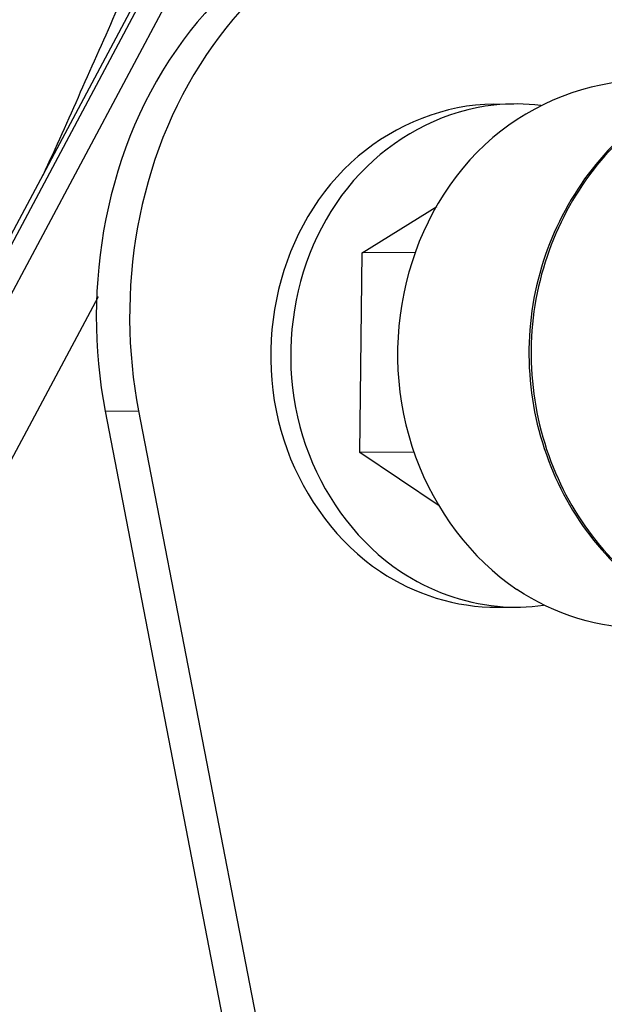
# Paper-space layout 'Sheet' of a CAD drawing. Header units: inches. Extents: x 0.2 to 10.8, y 0.2 to 8.3.
# Tile 130 of 256: x 5.8013 to 5.8802, y 1.9524 to 2.0854. Entities that reach past the tile are written whole.
import ezdxf

# ---------------------------------------------------------------- set-up
doc = ezdxf.new("R2010")
doc.units = ezdxf.units.IN
doc.header["$MEASUREMENT"] = 0
doc.layers.get('0').update_dxf_attribs({"lineweight": 5})
doc.layers.add('02___PRT_ALL_AXES', color=7, linetype='Continuous')

psp = doc.layouts.new('Sheet')

# ---------------------------------------------------------------- linework, layer by layer
at = {"color": 0, "linetype": 'ByBlock', "lineweight": -3}
for p, q in [((5.758877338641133, 1.977678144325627), (6.3059861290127, 3.003752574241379)), ((5.76248078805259, 1.97770407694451), (6.309589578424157, 3.003778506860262)), ((6.305060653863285, 3.003406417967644), (5.789612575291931, 2.03671002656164)), ((5.847551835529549, 2.053926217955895), (5.857640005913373, 2.060217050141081)), ((5.847206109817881, 2.026929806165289), (5.847551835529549, 2.053926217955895)), ((5.854775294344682, 2.053978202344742), (5.847551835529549, 2.053926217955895)), ((5.811872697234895, 2.047990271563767), (5.758044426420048, 1.94703811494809)), ((5.854562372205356, 2.026982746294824), (5.847206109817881, 2.026929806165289)), ((5.857931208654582, 2.019742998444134), (5.847206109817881, 2.026929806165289))]:
    psp.add_line(p, q, dxfattribs=at)
psp.add_arc((3.773416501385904, 2.983371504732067), 2.229273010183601, 335.65612019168, 336.2894347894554, dxfattribs=at)
for points, knots in [([(5.886952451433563, 2.07299229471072), (5.879694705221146, 2.068299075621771), (5.868657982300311, 2.052353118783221), (5.870034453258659, 2.024475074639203), (5.887874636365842, 2.002899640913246), (5.906756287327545, 2.001608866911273), (5.9143933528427, 2.004334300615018)], [0, 0, 0, 0, 0.2519423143, 0.5139478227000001, 0.7636289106, 1, 1, 1, 1]), ([(5.887032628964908, 2.072897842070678), (5.879829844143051, 2.068170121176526), (5.868928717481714, 2.052190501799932), (5.870368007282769, 2.024417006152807), (5.88809040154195, 2.002931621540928), (5.906833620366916, 2.001636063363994), (5.914393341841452, 2.004334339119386)], [0, 0, 0, 0, 0.2522762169, 0.5153337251, 0.7649681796, 1, 1, 1, 1])]:
    psp.add_open_spline(points, degree=3, knots=knots, dxfattribs=at)
at = {"layer": '02___PRT_ALL_AXES', "color": 0, "linetype": 'ByBlock', "lineweight": -3}
for p, q in [((5.865305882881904, 2.074034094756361), (5.868008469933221, 2.074053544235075)), ((5.812848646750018, 2.032542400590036), (5.817352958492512, 2.032574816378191)), ((5.812848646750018, 2.032542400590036), (5.843821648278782, 1.872197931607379)), ((5.817352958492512, 2.032574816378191), (5.84832596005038, 1.87223034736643)), ((5.865795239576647, 2.00603585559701), (5.868497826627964, 2.00605530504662))]:
    psp.add_line(p, q, dxfattribs=at)
for centre, radius, start, end in [((5.868205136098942, 2.046917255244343), 0.02713699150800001, 82.7233454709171, 96.09501939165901), ((5.868304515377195, 2.033212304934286), 0.02715767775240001, 264.713935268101, 277.9020422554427)]:
    psp.add_arc(centre, radius, start, end, dxfattribs=at)
for points, knots in [([(5.864773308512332, 2.105136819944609), (5.849078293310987, 2.105023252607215), (5.815714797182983, 2.085885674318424), (5.809608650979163, 2.049315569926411), (5.812848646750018, 2.032542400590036)], [0, 0, 0, 0, 0.4788306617, 1, 1, 1, 1]), ([(5.864788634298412, 2.104925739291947), (5.849772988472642, 2.103402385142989), (5.819584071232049, 2.08329537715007), (5.814253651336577, 2.048619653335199), (5.817352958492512, 2.032574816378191)], [0, 0, 0, 0, 0.4801376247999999, 1, 1, 1, 1]), ([(5.885103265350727, 2.077176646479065), (5.877992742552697, 2.077125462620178), (5.862967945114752, 2.071084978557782), (5.851228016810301, 2.050148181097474), (5.852351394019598, 2.026001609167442), (5.862192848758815, 2.012623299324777), (5.868443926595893, 2.008434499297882)], [0, 0, 0, 0, 0.2362085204, 0.4888954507, 0.7500371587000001, 1, 1, 1, 1]), ([(5.865305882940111, 2.074034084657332), (5.858771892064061, 2.073987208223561), (5.844965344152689, 2.06843624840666), (5.834177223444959, 2.049197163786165), (5.835209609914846, 2.02700839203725), (5.844253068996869, 2.014714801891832), (5.849997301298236, 2.010865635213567)], [0, 0, 0, 0, 0.2362083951, 0.4888954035, 0.7500371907, 1, 1, 1, 1]), ([(5.865323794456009, 2.073900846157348), (5.859000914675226, 2.073225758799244), (5.846187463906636, 2.066757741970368), (5.836702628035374, 2.047705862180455), (5.838315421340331, 2.026324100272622), (5.847151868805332, 2.014602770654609), (5.852699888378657, 2.010885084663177)], [0, 0, 0, 0, 0.2371291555, 0.4905678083, 0.7509512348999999, 1, 1, 1, 1])]:
    psp.add_open_spline(points, degree=3, knots=knots, dxfattribs=at)
for points in [[(5.849997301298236, 2.010865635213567), (5.854571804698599, 2.007800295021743), (5.860288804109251, 2.005996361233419), (5.865795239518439, 2.006035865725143)], [(5.852699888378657, 2.010885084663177), (5.85655592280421, 2.008301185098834), (5.861180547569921, 2.006597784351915), (5.865802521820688, 2.006170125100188)], [(5.885635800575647, 2.003178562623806), (5.879643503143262, 2.003135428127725), (5.873422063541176, 2.00509868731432), (5.868443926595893, 2.008434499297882)]]:
    psp.add_open_spline(points, degree=3, dxfattribs=at)

doc.saveas('drawing.dxf')
